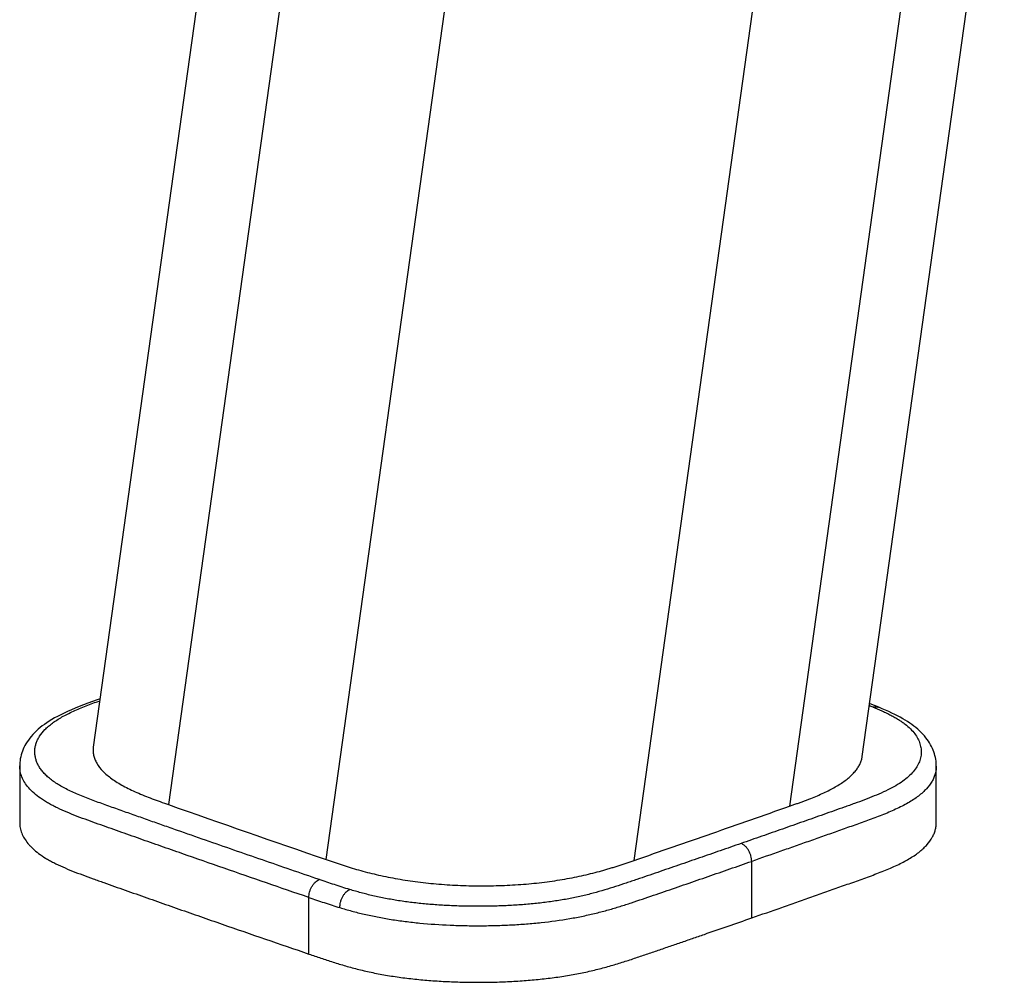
# Model space of a CAD drawing. Header units: millimetres. Extents: x -31 to 283, y -92 to 284.
# Tile 3 of 10: x 102 to 167, y -89 to -26. Entities that reach past the tile are written whole.
import ezdxf

# ---------------------------------------------------------------- set-up
doc = ezdxf.new("R2010")
doc.units = ezdxf.units.MM
doc.header["$LTSCALE"] = 23.1
doc.layers.get('0').update_dxf_attribs({"linetype": 'CONTINUOUS'})

msp = doc.modelspace()

# ---------------------------------------------------------------- linework, layer by layer
at = {"color": 7, "linetype": 'CONTINUOUS'}
for p, q in [((121.818, 33.899), (106.803, -73.742)), ((157.78, -74.364), (167.198, -6.846)), ((158.869, -71.104), (158.869, -71.104)), ((101.924, -74.989), (101.923, -78.74)), ((162.691, -78.748), (162.69, -74.999))]:
    msp.add_line(p, q, dxfattribs=at)
at = {"color": 9, "linetype": 'CONTINUOUS'}
for p, q in [((126.558, 28.366), (111.783, -77.554)), ((122.247, -81.201), (136.567, 21.456)), ((162.299, -10.645), (152.961, -77.665)), ((142.656, -81.257), (151.994, -14.236)), ((150.452, -85.069), (150.452, -81.32)), ((121.095, -87.462), (121.095, -83.713))]:
    msp.add_line(p, q, dxfattribs=at)
at = {"color": 7, "linetype": 'CONTINUOUS'}
for points in [[(107.249, -70.541), (107.053, -70.612), (106.746, -70.723), (106.447, -70.834), (106.157, -70.944), (105.876, -71.053), (105.606, -71.163), (105.347, -71.272), (105.1, -71.381), (104.866, -71.49), (104.644, -71.598), (104.434, -71.706), (104.237, -71.814), (104.052, -71.921), (103.878, -72.027), (103.715, -72.134), (103.563, -72.24), (103.419, -72.346), (103.282, -72.454), (103.152, -72.563), (103.027, -72.677), (102.907, -72.793), (102.794, -72.912), (102.687, -73.033), (102.589, -73.154), (102.498, -73.276), (102.415, -73.398), (102.339, -73.52), (102.27, -73.643), (102.208, -73.766), (102.152, -73.889), (102.103, -74.012), (102.06, -74.136), (102.022, -74.261), (101.991, -74.387), (101.965, -74.515), (101.946, -74.643), (101.932, -74.772), (101.925, -74.901), (101.924, -74.989)], [(158.869, -71.104), (158.6, -70.998), (158.301, -70.883), (158.267, -70.871)], [(162.69, -75.001), (162.689, -74.921), (162.683, -74.799), (162.671, -74.676), (162.654, -74.553), (162.63, -74.43), (162.602, -74.307), (162.568, -74.185), (162.528, -74.065), (162.483, -73.945), (162.432, -73.827), (162.376, -73.709), (162.313, -73.591), (162.244, -73.473), (162.169, -73.355), (162.087, -73.238), (161.999, -73.122), (161.905, -73.007), (161.804, -72.893), (161.696, -72.781), (161.583, -72.67), (161.464, -72.562), (161.339, -72.456), (161.21, -72.353), (161.075, -72.252), (160.934, -72.153), (160.788, -72.055), (160.634, -71.959), (160.474, -71.864), (160.305, -71.768), (160.128, -71.674), (159.943, -71.58), (159.748, -71.485), (159.542, -71.39), (159.326, -71.294), (159.098, -71.198), (158.869, -71.104)]]:
    msp.add_lwpolyline(points, dxfattribs=at)
at = {"color": 9, "linetype": 'CONTINUOUS'}
msp.add_arc((149.28, -94.038), 24.726, 68.11346, 68.72881, dxfattribs=at)
at = {"color": 7, "linetype": 'CONTINUOUS'}
msp.add_ellipse((845.326, 174.491), major_axis=(1037.986, -6.304), ratio=0.34852, start_param=-2.353498, end_param=-2.339349, dxfattribs=at)
at = {"color": 9, "linetype": 'CONTINUOUS'}
for points, knots in [([(121.795, -82.527), (121.164, -82.311), (119.902, -81.879), (118.013, -81.228), (116.129, -80.575), (114.249, -79.921), (112.687, -79.373), (111.439, -78.935), (110.505, -78.606), (109.572, -78.276), (108.796, -78.001), (108.175, -77.781), (107.558, -77.561), (106.945, -77.342), (106.345, -77.113), (105.912, -76.94), (105.496, -76.76), (105.103, -76.575), (104.737, -76.383), (104.402, -76.185), (104.101, -75.979), (103.835, -75.767), (103.603, -75.55), (103.406, -75.328), (103.244, -75.103), (103.116, -74.875), (103.02, -74.644), (102.956, -74.412), (102.923, -74.179), (102.922, -73.946), (102.952, -73.713), (103.014, -73.481), (103.109, -73.251), (103.285, -72.937), (103.528, -72.638), (103.827, -72.358), (104.094, -72.147), (104.396, -71.941), (104.73, -71.742), (105.094, -71.55), (105.485, -71.364), (105.899, -71.184), (106.481, -70.949), (106.928, -70.783), (107.23, -70.673)], [0, 0, 0, 0, 0.07409, 0.148025, 0.221807, 0.295434, 0.368908, 0.405588, 0.44223, 0.478835, 0.515402, 0.533671, 0.551925, 0.588145, 0.605872, 0.623187, 0.639968, 0.656079, 0.671395, 0.685817, 0.699294, 0.71186, 0.723568, 0.734483, 0.744695, 0.754321, 0.763489, 0.772326, 0.780959, 0.789517, 0.798138, 0.806958, 0.816113, 0.825731, 0.846821, 0.858534, 0.871117, 0.88461, 0.899011, 0.914277, 0.930323, 0.947043, 0.964317, 1, 1, 1, 1]), ([(158.497, -71.095), (158.602, -71.137), (158.808, -71.222), (159.111, -71.354), (159.402, -71.489), (159.678, -71.627), (159.939, -71.77), (160.183, -71.916), (160.41, -72.066), (160.679, -72.264), (160.973, -72.52), (161.259, -72.845), (161.473, -73.179), (161.616, -73.518), (161.69, -73.862), (161.696, -74.206), (161.633, -74.55), (161.5, -74.89), (161.295, -75.225), (161.016, -75.551), (160.662, -75.867), (160.235, -76.17), (159.738, -76.458), (159.18, -76.732), (158.574, -76.992), (157.932, -77.243), (157.379, -77.445), (156.93, -77.606), (156.477, -77.767), (155.909, -77.969), (154.999, -78.291), (153.859, -78.694), (152.49, -79.176), (151.118, -79.657), (150.203, -79.977), (149.745, -80.136)], [0, 0, 0, 0, 0.01832, 0.036193, 0.053521, 0.070265, 0.086337, 0.101703, 0.116351, 0.130277, 0.156009, 0.179214, 0.200353, 0.219958, 0.238609, 0.256903, 0.275456, 0.29489, 0.315804, 0.338756, 0.364226, 0.392466, 0.423541, 0.457219, 0.493072, 0.530509, 0.568943, 0.588379, 0.607881, 0.646961, 0.686075, 0.764374, 0.842795, 0.921338, 1, 1, 1, 1]), ([(158.497, -71.095), (158.527, -71.086), (158.588, -71.072), (158.682, -71.065), (158.777, -71.074), (158.838, -71.092), (158.868, -71.103)], [0, 0, 0, 0, 0.248093, 0.49719, 0.747165, 1, 1, 1, 1]), ([(121.095, -83.713), (120.156, -83.392), (118.282, -82.749), (115.478, -81.779), (113.149, -80.967), (111.291, -80.315), (109.901, -79.826), (108.514, -79.336), (107.358, -78.925), (106.433, -78.596), (105.743, -78.341), (105.07, -78.072), (104.53, -77.832), (104.12, -77.628), (103.832, -77.472), (103.562, -77.311), (103.238, -77.096), (102.881, -76.82), (102.525, -76.468), (102.253, -76.106), (102.062, -75.737), (101.967, -75.424), (101.93, -75.175), (101.924, -75.052), (101.924, -74.99)], [0, 0, 0, 0, 0.137533, 0.27463, 0.411278, 0.47945, 0.547534, 0.615532, 0.683386, 0.717564, 0.751678, 0.785308, 0.81793, 0.833625, 0.848778, 0.8633, 0.877127, 0.902715, 0.925705, 0.946372, 0.965238, 0.98291, 0.991494, 1, 1, 1, 1]), ([(162.69, -75.001), (162.69, -75.086), (162.679, -75.257), (162.625, -75.513), (162.535, -75.767), (162.359, -76.115), (162.106, -76.449), (161.788, -76.761), (161.501, -76.998), (161.174, -77.229), (160.811, -77.452), (160.414, -77.666), (159.839, -77.944), (159.076, -78.263), (158.29, -78.556), (157.651, -78.785), (157.013, -79.012), (156.215, -79.295), (155.258, -79.633), (154.299, -79.972), (153.339, -80.31), (152.057, -80.76), (151.094, -81.096), (150.452, -81.32)], [0, 0, 0, 0, 0.017793, 0.035906, 0.054647, 0.074318, 0.117532, 0.141662, 0.167691, 0.19564, 0.22549, 0.257087, 0.290153, 0.359395, 0.430525, 0.466216, 0.501774, 0.572675, 0.643727, 0.714847, 0.786027, 0.857274, 1, 1, 1, 1]), ([(149.745, -80.136), (149.286, -80.296), (148.367, -80.616), (146.987, -81.094), (145.605, -81.571), (144.451, -81.968), (143.526, -82.285), (142.948, -82.483), (142.484, -82.641), (142.018, -82.799), (141.426, -82.996), (140.697, -83.222), (139.938, -83.436), (139.143, -83.631), (138.308, -83.804), (137.436, -83.951), (136.532, -84.072), (135.602, -84.167), (134.653, -84.236), (133.692, -84.281), (132.724, -84.302), (131.754, -84.3), (130.787, -84.275), (129.827, -84.227), (128.88, -84.155), (127.953, -84.057), (127.052, -83.934), (126.184, -83.783), (125.486, -83.636), (124.948, -83.505), (124.558, -83.404), (124.179, -83.298), (123.929, -83.224), (123.806, -83.187)], [0, 0, 0, 0, 0.054705, 0.109494, 0.164366, 0.219322, 0.246833, 0.274368, 0.288144, 0.301947, 0.329814, 0.358335, 0.387833, 0.41853, 0.450504, 0.48374, 0.51804, 0.553177, 0.588927, 0.625082, 0.661457, 0.697895, 0.734249, 0.770355, 0.806043, 0.841106, 0.875304, 0.9084, 0.940222, 0.955623, 0.970711, 0.985489, 1, 1, 1, 1]), ([(150.452, -81.32), (150.452, -81.262), (150.443, -81.139), (150.405, -80.953), (150.34, -80.765), (150.25, -80.585), (150.155, -80.449), (150.071, -80.355), (149.988, -80.275), (149.882, -80.196), (149.789, -80.152), (149.745, -80.136)], [0, 0, 0, 0, 0.12034, 0.251652, 0.390234, 0.530062, 0.665096, 0.729313, 0.790499, 0.902256, 1, 1, 1, 1]), ([(123.151, -84.388), (123.412, -84.467), (123.947, -84.621), (124.774, -84.829), (125.642, -85.014), (126.549, -85.174), (127.49, -85.307), (128.793, -85.45), (130.122, -85.54), (131.467, -85.582), (132.484, -85.59), (133.5, -85.574), (134.511, -85.534), (135.511, -85.47), (136.806, -85.351), (138.065, -85.18), (139.275, -84.95), (140.129, -84.756), (140.943, -84.542), (141.722, -84.31), (142.474, -84.068), (143.21, -83.819), (143.939, -83.57), (144.907, -83.238), (146.116, -82.822), (147.564, -82.323), (149.009, -81.822), (149.971, -81.488), (150.452, -81.32)], [0, 0, 0, 0, 0.029204, 0.059587, 0.091252, 0.124152, 0.158135, 0.192978, 0.264398, 0.300604, 0.33692, 0.373218, 0.409358, 0.445159, 0.480427, 0.548553, 0.581015, 0.612234, 0.642219, 0.671108, 0.699177, 0.726778, 0.754224, 0.781619, 0.836326, 0.890965, 0.945526, 1, 1, 1, 1]), ([(121.095, -83.713), (121.095, -83.655), (121.104, -83.532), (121.141, -83.346), (121.206, -83.158), (121.295, -82.977), (121.389, -82.841), (121.472, -82.746), (121.554, -82.666), (121.659, -82.588), (121.751, -82.543), (121.795, -82.527)], [0, 0, 0, 0, 0.120586, 0.252178, 0.391017, 0.531017, 0.666075, 0.730238, 0.791324, 0.902744, 1, 1, 1, 1]), ([(123.806, -83.187), (123.464, -83.084), (122.793, -82.868), (122.125, -82.64), (121.795, -82.527)], [0, 0, 0, 0, 0.505667, 1, 1, 1, 1]), ([(123.151, -84.388), (123.151, -84.329), (123.159, -84.207), (123.193, -84.02), (123.254, -83.83), (123.337, -83.648), (123.44, -83.486), (123.556, -83.351), (123.678, -83.251), (123.764, -83.204), (123.806, -83.187)], [0, 0, 0, 0, 0.122166, 0.255547, 0.396028, 0.537127, 0.67236, 0.796557, 0.905851, 1, 1, 1, 1]), ([(121.095, -83.713), (121.433, -83.828), (122.115, -84.062), (122.801, -84.282), (123.151, -84.388)], [0, 0, 0, 0, 0.494272, 1, 1, 1, 1])]:
    msp.add_open_spline(points, degree=3, knots=knots, dxfattribs=at)
at = {"color": 7, "linetype": 'CONTINUOUS'}
for points, knots in [([(106.803, -73.742), (106.79, -73.831), (106.781, -74.013), (106.817, -74.287), (106.903, -74.559), (107.087, -74.931), (107.367, -75.28), (107.717, -75.605), (108.034, -75.852), (108.393, -76.091), (108.792, -76.323), (109.227, -76.546), (109.864, -76.838), (110.719, -77.176), (111.423, -77.426), (111.783, -77.554)], [0, 0, 0, 0, 0.040478, 0.081212, 0.123293, 0.167686, 0.266327, 0.321791, 0.381665, 0.446094, 0.515028, 0.588172, 0.665162, 0.828766, 1, 1, 1, 1]), ([(152.958, -77.665), (153.038, -77.636), (153.196, -77.58), (153.433, -77.494), (153.669, -77.409), (153.903, -77.323), (154.134, -77.236), (154.436, -77.119), (154.802, -76.97), (155.223, -76.784), (155.62, -76.592), (155.989, -76.393), (156.329, -76.188), (156.636, -75.976), (156.909, -75.759), (157.147, -75.536), (157.349, -75.309), (157.515, -75.077), (157.643, -74.843), (157.733, -74.605), (157.769, -74.444), (157.78, -74.364)], [0, 0, 0, 0, 0.041494, 0.082819, 0.124125, 0.165177, 0.205802, 0.245962, 0.324559, 0.400317, 0.472846, 0.541854, 0.607073, 0.668305, 0.725552, 0.778959, 0.828737, 0.875193, 0.918795, 0.960162, 1, 1, 1, 1]), ([(142.653, -81.256), (143.515, -80.958), (145.237, -80.363), (147.817, -79.466), (150.39, -78.567), (152.103, -77.965), (152.958, -77.665)], [0, 0, 0, 0, 0.250661, 0.500939, 0.750661, 1, 1, 1, 1]), ([(101.923, -78.74), (101.923, -78.798), (101.929, -78.917), (101.955, -79.093), (101.997, -79.27), (102.077, -79.507), (102.224, -79.805), (102.424, -80.085), (102.618, -80.305), (102.847, -80.533), (103.183, -80.81), (103.564, -81.063), (103.903, -81.26), (104.278, -81.46), (104.783, -81.698), (105.427, -81.966), (106.104, -82.224), (106.683, -82.434), (107.152, -82.601), (107.624, -82.769), (108.215, -82.979), (108.924, -83.23), (109.872, -83.565), (111.057, -83.983), (112.483, -84.483), (113.911, -84.982), (115.821, -85.647), (118.215, -86.475), (120.134, -87.134), (121.095, -87.462)], [0, 0, 0, 0, 0.00815, 0.016367, 0.024712, 0.033248, 0.051116, 0.070456, 0.080821, 0.091707, 0.115187, 0.141103, 0.154987, 0.169462, 0.200037, 0.232406, 0.26604, 0.300423, 0.317756, 0.335117, 0.369861, 0.404635, 0.439436, 0.50912, 0.578912, 0.648813, 0.718823, 0.859192, 1, 1, 1, 1]), ([(150.452, -85.069), (151.116, -84.838), (152.112, -84.489), (153.438, -84.024), (154.431, -83.674), (155.423, -83.324), (156.413, -82.974), (157.237, -82.681), (157.894, -82.447), (158.381, -82.27), (158.859, -82.091), (159.324, -81.907), (159.771, -81.718), (160.196, -81.523), (160.593, -81.321), (160.961, -81.112), (161.296, -80.896), (161.595, -80.674), (161.858, -80.445), (162.15, -80.144), (162.383, -79.824), (162.545, -79.489), (162.629, -79.243), (162.679, -78.996), (162.691, -78.831), (162.691, -78.748)], [0, 0, 0, 0, 0.147629, 0.22131, 0.294912, 0.368444, 0.441906, 0.515256, 0.551846, 0.588177, 0.623987, 0.659023, 0.693037, 0.725786, 0.75704, 0.786637, 0.814467, 0.840505, 0.864788, 0.887426, 0.928399, 0.947232, 0.965271, 0.982773, 1, 1, 1, 1]), ([(122.247, -81.201), (122.596, -81.321), (123.123, -81.501), (123.839, -81.728), (124.592, -81.951), (125.584, -82.207), (126.838, -82.465), (128.164, -82.671), (129.55, -82.822), (130.977, -82.916), (132.425, -82.952), (133.876, -82.929), (135.308, -82.847), (136.48, -82.729), (137.392, -82.604), (138.054, -82.498), (138.696, -82.378), (139.317, -82.245), (139.918, -82.101), (140.404, -81.971), (140.783, -81.863), (141.06, -81.78), (141.332, -81.695), (141.601, -81.609), (141.866, -81.522), (142.13, -81.433), (142.392, -81.345), (142.567, -81.286), (142.653, -81.256)], [0, 0, 0, 0, 0.053196, 0.080413, 0.108299, 0.166497, 0.228066, 0.292788, 0.360023, 0.429015, 0.498931, 0.568938, 0.638185, 0.7058, 0.738736, 0.77096, 0.802378, 0.832936, 0.862619, 0.89143, 0.905516, 0.919405, 0.933117, 0.94668, 0.960102, 0.973427, 0.986738, 1, 1, 1, 1]), ([(121.095, -87.462), (121.359, -87.553), (121.891, -87.734), (122.701, -88.001), (123.54, -88.257), (124.419, -88.493), (125.345, -88.705), (126.319, -88.887), (127.334, -89.037), (128.383, -89.156), (129.458, -89.245), (130.549, -89.304), (131.651, -89.335), (132.756, -89.338), (133.859, -89.313), (134.953, -89.259), (136.031, -89.176), (137.084, -89.062), (138.106, -88.916), (139.087, -88.739), (140.022, -88.533), (140.91, -88.301), (141.757, -88.049), (142.573, -87.784), (143.371, -87.513), (144.162, -87.243), (144.951, -86.972), (145.739, -86.701), (146.527, -86.43), (147.575, -86.068), (148.884, -85.615), (149.929, -85.251), (150.452, -85.069)], [0, 0, 0, 0, 0.027721, 0.055837, 0.084748, 0.114814, 0.146261, 0.179094, 0.21316, 0.248213, 0.283989, 0.320261, 0.356806, 0.393447, 0.430029, 0.466372, 0.502249, 0.537431, 0.571669, 0.604722, 0.636429, 0.666776, 0.695916, 0.724177, 0.751975, 0.779647, 0.807268, 0.834862, 0.862438, 0.889995, 0.945045, 1, 1, 1, 1])]:
    msp.add_open_spline(points, degree=3, knots=knots, dxfattribs=at)

doc.saveas('drawing.dxf')
